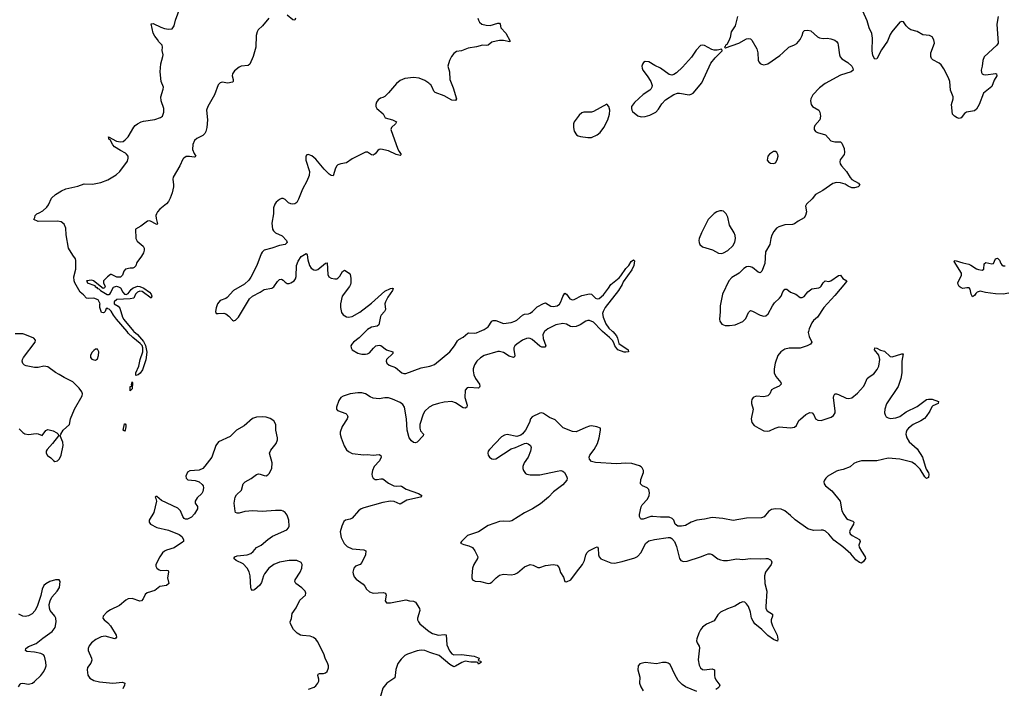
# Model space of a CAD drawing. Header units: inches. Extents: x 1694897 to 1849880, y 907231 to 1017944.
# Tile 21 of 171: x 1735717 to 1746002, y 936276 to 943255. Entities that reach past the tile are written whole.
import ezdxf

# ---------------------------------------------------------------- set-up
doc = ezdxf.new("R2010")
doc.units = ezdxf.units.IN
doc.header["$MEASUREMENT"] = 0
for name, color, linetype in [('B7933', 7, 'Continuous'), ('B7934', 7, 'Continuous'), ('B7943', 7, 'Continuous'), ('B7944', 7, 'Continuous')]:
    doc.layers.add(name, color=color, linetype=linetype)

msp = doc.modelspace()

# ---------------------------------------------------------------- linework, layer by layer
at = {"layer": 'B7933', "color": 6}
for points, elevation in [([(1735710, 938983), (1735750, 938945), (1735772, 938932), (1735810, 938924), (1735890, 938935), (1735910, 938934), (1735950, 938915), (1735990, 938966), (1736010, 938978), (1736065, 938965), (1736104, 938944), (1736117, 938930), (1736121, 938910), (1736058, 938830), (1736004, 938770), (1735994, 938750), (1735993, 938730), (1736008, 938708), (1736043, 938683), (1736070, 938653), (1736085, 938645), (1736110, 938650), (1736131, 938670), (1736150, 938710), (1736170, 938810), (1736167, 938847), (1736139, 938910), (1736145, 938930), (1736171, 938969), (1736236, 939030), (1736249, 939090), (1736290, 939189), (1736370, 939328), (1736373, 939350), (1736366, 939370), (1736338, 939410), (1736270, 939475), (1736180, 939520), (1736130, 939552), (1736090, 939572), (1736010, 939633), (1735970, 939640), (1735910, 939626), (1735870, 939626), (1735783, 939643), (1735768, 939650), (1735748, 939668), (1735742, 939690), (1735747, 939710), (1735758, 939730), (1735878, 939890), (1735881, 939910), (1735865, 939930), (1735770, 939971), (1735750, 939976), (1735670, 939977)], 700), ([(1736909, 940000), (1736947, 939970), (1737010, 939896), (1737030, 939853), (1737044, 939784), (1737036, 939704), (1736999, 939601), (1736975, 939565), (1736953, 939547), (1736930, 939542), (1736929, 939569), (1736960, 939640), (1736974, 939710), (1737002, 939790), (1737003, 939830), (1736995, 939855), (1736976, 939876), (1736898, 939938), (1736850, 939985), (1736838, 940000)], 600), ([(1739330, 940000), (1739264, 939936), (1739203, 939890), (1739186, 939870), (1739177, 939850), (1739178, 939830), (1739191, 939810), (1739250, 939773), (1739290, 939763), (1739330, 939763), (1739350, 939767), (1739370, 939779), (1739412, 939828), (1739438, 939850), (1739470, 939859), (1739490, 939854), (1739550, 939809), (1739614, 939790), (1739613, 939770), (1739550, 939710), (1739545, 939690), (1739551, 939670), (1739576, 939650), (1739644, 939624), (1739710, 939568), (1739730, 939561), (1739750, 939562), (1739910, 939623), (1740000, 939640)], 700), ([(1740000, 939213), (1739994, 939210), (1739950, 939170), (1739930, 939139), (1739897, 939030), (1739895, 938990), (1739905, 938965), (1739935, 938930), (1739933, 938910), (1739870, 938846), (1739850, 938837), (1739830, 938843), (1739810, 938859), (1739786, 938890), (1739763, 938970), (1739758, 939090), (1739735, 939210), (1739720, 939240), (1739690, 939261), (1739610, 939295), (1739570, 939307), (1739530, 939308), (1739470, 939298), (1739410, 939305), (1739378, 939318), (1739330, 939351), (1739290, 939362), (1739250, 939362), (1739170, 939349), (1739096, 939324), (1739070, 939310), (1739050, 939282), (1739025, 939210), (1739025, 939190), (1739036, 939176), (1739123, 939143), (1739135, 939135), (1739142, 939122), (1739144, 939110), (1739139, 939090), (1739086, 939010), (1739066, 938950), (1739066, 938930), (1739076, 938890), (1739106, 938806), (1739130, 938766), (1739150, 938747), (1739190, 938726), (1739310, 938714), (1739350, 938717), (1739410, 938711), (1739470, 938716), (1739488, 938708), (1739492, 938690), (1739476, 938650), (1739420, 938590), (1739402, 938550), (1739394, 938510), (1739397, 938490), (1739409, 938470), (1739430, 938457), (1739450, 938455), (1739490, 938464), (1739510, 938461), (1739570, 938418), (1739625, 938390), (1739650, 938386), (1739690, 938390), (1739705, 938385), (1739754, 938354), (1739882, 938310), (1739919, 938290), (1739903, 938270), (1739761, 938239), (1739690, 938198), (1739630, 938226), (1739590, 938229), (1739510, 938215), (1739310, 938160), (1739283, 938150), (1739255, 938130), (1739190, 938052), (1739170, 938040), (1739120, 938030), (1739103, 938017), (1739080, 937970), (1739065, 937910), (1739075, 937850), (1739106, 937786), (1739137, 937757), (1739190, 937732), (1739310, 937722), (1739331, 937710), (1739330, 937670), (1739292, 937588), (1739274, 937570), (1739226, 937550), (1739206, 937530), (1739198, 937490), (1739200, 937470), (1739210, 937441), (1739230, 937416), (1739304, 937364), (1739322, 937342), (1739340, 937310), (1739370, 937282), (1739410, 937270), (1739515, 937275), (1739539, 937270), (1739545, 937250), (1739534, 937190), (1739550, 937168), (1739590, 937168), (1739750, 937198), (1739790, 937188), (1739830, 937186), (1739850, 937177), (1739892, 937110), (1739898, 937090), (1739871, 937010), (1739873, 936990), (1739882, 936970), (1739898, 936950), (1739995, 936870), (1740000, 936867)], 700), ([(1738734, 936266), (1738793, 936287), (1738810, 936301), (1738832, 936330), (1738840, 936350), (1738840, 936370), (1738830, 936410), (1738835, 936425), (1738848, 936432), (1738890, 936432), (1738910, 936438), (1738927, 936453), (1738944, 936490), (1738943, 936510), (1738937, 936530), (1738908, 936590), (1738895, 936635), (1738826, 936766), (1738810, 936790), (1738787, 936807), (1738750, 936822), (1738670, 936827), (1738650, 936832), (1738614, 936850), (1738578, 936890), (1738546, 936950), (1738542, 936970), (1738555, 937005), (1738563, 937057), (1738605, 937115), (1738643, 937197), (1738702, 937250), (1738705, 937270), (1738698, 937290), (1738665, 937325), (1738601, 937370), (1738592, 937390), (1738594, 937410), (1738647, 937490), (1738665, 937530), (1738668, 937570), (1738657, 937590), (1738610, 937610), (1738530, 937610), (1738430, 937593), (1738370, 937567), (1738320, 937530), (1738273, 937470), (1738263, 937450), (1738241, 937379), (1738226, 937354), (1738170, 937303), (1738150, 937296), (1738135, 937315), (1738130, 937329), (1738123, 937450), (1738112, 937492), (1738094, 937530), (1738050, 937577), (1737979, 937610), (1737954, 937630), (1737965, 937650), (1737990, 937659), (1738092, 937668), (1738130, 937683), (1738156, 937704), (1738190, 937745), (1738238, 937770), (1738308, 937830), (1738356, 937864), (1738506, 937930), (1738523, 937950), (1738530, 937970), (1738529, 938030), (1738510, 938082), (1738490, 938110), (1738470, 938125), (1738451, 938131), (1738390, 938132), (1738250, 938122), (1738153, 938127), (1738070, 938120), (1738010, 938104), (1737990, 938103), (1737971, 938111), (1737966, 938126), (1737956, 938210), (1737966, 938270), (1737983, 938297), (1738034, 938346), (1738050, 938410), (1738071, 938430), (1738134, 938466), (1738190, 938508), (1738210, 938514), (1738230, 938512), (1738270, 938496), (1738290, 938494), (1738310, 938506), (1738321, 938519), (1738350, 938570), (1738353, 938630), (1738327, 938730), (1738339, 938761), (1738396, 938830), (1738411, 938870), (1738411, 938891), (1738392, 938970), (1738392, 939030), (1738370, 939067), (1738334, 939094), (1738290, 939108), (1738250, 939110), (1738190, 939106), (1738150, 939093), (1738063, 939017), (1737982, 938970), (1737914, 938906), (1737792, 938848), (1737764, 938810), (1737723, 938690), (1737650, 938594), (1737628, 938572), (1737590, 938553), (1737493, 938547), (1737468, 938532), (1737453, 938490), (1737454, 938470), (1737461, 938461), (1737474, 938454), (1737550, 938444), (1737590, 938430), (1737623, 938403), (1737632, 938390), (1737636, 938370), (1737629, 938331), (1737620, 938310), (1737570, 938265), (1737550, 938231), (1737550, 938210), (1737573, 938173), (1737575, 938150), (1737544, 938096), (1737510, 938061), (1737470, 938042), (1737450, 938043), (1737434, 938050), (1737420, 938070), (1737398, 938130), (1737370, 938158), (1737198, 938238), (1737150, 938279), (1737141, 938279), (1737132, 938270), (1737139, 938259), (1737144, 938230), (1737117, 938110), (1737070, 938030), (1737070, 938010), (1737084, 937990), (1737150, 937953), (1737270, 937928), (1737382, 937882), (1737410, 937861), (1737428, 937830), (1737427, 937810), (1737418, 937802), (1737330, 937742), (1737250, 937719), (1737230, 937709), (1737210, 937690), (1737181, 937650), (1737139, 937570), (1737139, 937550), (1737149, 937530), (1737172, 937512), (1737190, 937507), (1737250, 937511), (1737266, 937506), (1737271, 937490), (1737259, 937430), (1737274, 937370), (1737250, 937350), (1737182, 937338), (1737130, 937297), (1737048, 937272), (1737026, 937254), (1737005, 937210), (1736990, 937190), (1736970, 937187), (1736890, 937214), (1736850, 937210), (1736824, 937196), (1736759, 937141), (1736666, 937094), (1736628, 937070), (1736590, 937030), (1736585, 937010), (1736598, 936990), (1736638, 936958), (1736665, 936930), (1736723, 936830), (1736728, 936810), (1736721, 936799), (1736710, 936793), (1736610, 936820), (1736566, 936814), (1736513, 936787), (1736465, 936750), (1736441, 936719), (1736432, 936690), (1736433, 936670), (1736465, 936590), (1736469, 936570), (1736461, 936539), (1736426, 936494), (1736421, 936470), (1736430, 936414), (1736450, 936381), (1736490, 936358), (1736550, 936345), (1736690, 936330), (1736790, 936340), (1736814, 936330), (1736812, 936310), (1736793, 936270)], 700), ([(1735705, 936290), (1735722, 936318), (1735730, 936325), (1735750, 936331), (1735810, 936318), (1735850, 936330), (1735873, 936347), (1735936, 936410), (1735968, 936452), (1735986, 936490), (1735992, 936510), (1735990, 936550), (1735975, 936610), (1735966, 936626), (1735939, 936639), (1735870, 936654), (1735790, 936660), (1735779, 936670), (1735781, 936690), (1735807, 936713), (1735890, 936745), (1735959, 936801), (1736056, 936870), (1736086, 936910), (1736097, 936970), (1736093, 937010), (1736083, 937030), (1736036, 937090), (1736027, 937113), (1736023, 937150), (1736035, 937190), (1736054, 937226), (1736109, 937290), (1736133, 937330), (1736139, 937390), (1736130, 937410), (1736090, 937408), (1736030, 937391), (1735990, 937368), (1735970, 937348), (1735950, 937310), (1735936, 937244), (1735899, 937130), (1735876, 937084), (1735846, 937054), (1735807, 937033), (1735774, 937026), (1735750, 937028), (1735709, 937050)], 700), ([(1740000, 936650), (1739950, 936672), (1739910, 936676), (1739870, 936669), (1739766, 936634), (1739741, 936619), (1739700, 936580), (1739666, 936534), (1739647, 936473), (1739640, 936410), (1739634, 936386), (1739616, 936370), (1739551, 936329), (1739510, 936277), (1739481, 936179)], 700)]:
    msp.add_lwpolyline(points, dxfattribs=dict(at, elevation=elevation))
for points, elevation in [([(1736530, 939815), (1736510, 939815), (1736490, 939804), (1736470, 939781), (1736457, 939750), (1736458, 939730), (1736470, 939713), (1736490, 939704), (1736510, 939703), (1736530, 939716), (1736541, 939750), (1736544, 939790)], 700), ([(1736870, 939381), (1736870, 939426), (1736889, 939431), (1736884, 939444), (1736890, 939477), (1736895, 939470), (1736890, 939402)], 600), ([(1736810, 938960), (1736796, 938970), (1736810, 939038), (1736817, 939037), (1736825, 939025), (1736825, 939005), (1736819, 938970)], 600)]:
    msp.add_lwpolyline(points, close=True, dxfattribs=dict(at, elevation=elevation))
at = {"layer": 'B7934', "color": 6}
for points, elevation in [([(1736838, 940000), (1736727, 940130), (1736696, 940170), (1736672, 940212), (1736650, 940234), (1736638, 940238), (1736630, 940245), (1736620, 940240), (1736611, 940209), (1736600, 940200), (1736590, 940194), (1736570, 940199), (1736553, 940250), (1736554, 940286), (1736558, 940290), (1736535, 940330), (1736490, 940348), (1736434, 940346), (1736414, 940350), (1736384, 940384), (1736350, 940410), (1736292, 940510), (1736285, 940530), (1736283, 940570), (1736304, 940650), (1736303, 940743), (1736298, 940758), (1736270, 940796), (1736228, 940870), (1736203, 941010), (1736199, 941079), (1736181, 941121), (1736150, 941144), (1736113, 941153), (1735910, 941150), (1735864, 941170), (1735875, 941190), (1735879, 941210), (1735896, 941230), (1735921, 941239), (1735959, 941261), (1736001, 941299), (1736018, 941322), (1736050, 941394), (1736092, 941430), (1736154, 941470), (1736200, 941490), (1736323, 941517), (1736390, 941541), (1736478, 941538), (1736565, 941555), (1736637, 941583), (1736724, 941636), (1736763, 941670), (1736842, 941778), (1736850, 941810), (1736848, 941830), (1736833, 941853), (1736822, 941862), (1736768, 941890), (1736706, 941930), (1736689, 941950), (1736661, 942001), (1736649, 942010), (1736647, 942027), (1736643, 942030), (1736646, 942034), (1736728, 941988), (1736770, 941979), (1736796, 941984), (1736820, 942000), (1736849, 942031), (1736910, 942132), (1736923, 942150), (1736947, 942170), (1736986, 942190), (1737010, 942197), (1737130, 942212), (1737187, 942233), (1737210, 942250), (1737221, 942290), (1737221, 942330), (1737193, 942410), (1737190, 942450), (1737217, 942530), (1737219, 942550), (1737194, 942610), (1737184, 942710), (1737190, 942793), (1737213, 942870), (1737215, 942890), (1737206, 942934), (1737210, 942970), (1737204, 942990), (1737170, 943024), (1737157, 943050), (1737130, 943082), (1737110, 943116), (1737090, 943211), (1737110, 943216), (1737190, 943177), (1737230, 943165), (1737270, 943156), (1737310, 943161), (1737329, 943191), (1737343, 943250), (1737417, 943450)], 600), ([(1738320, 943270), (1738252, 943190), (1738209, 943151), (1738196, 943130), (1738187, 943090), (1738182, 942970), (1738154, 942870), (1738122, 942790), (1738104, 942776), (1738031, 942769), (1738010, 942761), (1737959, 942721), (1737938, 942690), (1737937, 942670), (1737948, 942630), (1737948, 942612), (1737938, 942602), (1737890, 942594), (1737830, 942602), (1737810, 942595), (1737790, 942574), (1737752, 942470), (1737682, 942350), (1737668, 942312), (1737679, 942210), (1737672, 942130), (1737660, 942090), (1737650, 942069), (1737630, 942047), (1737566, 942014), (1737544, 941996), (1737526, 941954), (1737522, 941902), (1737539, 941859), (1737556, 941830), (1737550, 941824), (1737538, 941822), (1737489, 941829), (1737454, 941826), (1737430, 941810), (1737422, 941798), (1737390, 941731), (1737320, 941610), (1737318, 941590), (1737325, 941530), (1737323, 941510), (1737310, 941449), (1737290, 941393), (1737270, 941357), (1737250, 941332), (1737182, 941278), (1737155, 941250), (1737144, 941230), (1737139, 941210), (1737141, 941181), (1737155, 941125), (1737150, 941116), (1737076, 941156), (1737050, 941153), (1736981, 941099), (1736928, 941070), (1736930, 940970), (1736944, 940944), (1737008, 940890), (1737016, 940870), (1737016, 940850), (1737010, 940822), (1736990, 940786), (1736940, 940720), (1736930, 940686), (1736914, 940670), (1736897, 940663), (1736870, 940662), (1736822, 940650), (1736805, 940630), (1736792, 940590), (1736770, 940568), (1736733, 940567), (1736675, 940595), (1736666, 940594), (1736634, 940570), (1736592, 940530), (1736591, 940510), (1736611, 940470), (1736604, 940456), (1736590, 940449), (1736486, 940530), (1736470, 940535), (1736414, 940530), (1736422, 940522), (1736423, 940510), (1736501, 940481), (1736505, 940470), (1736521, 940461), (1736528, 940450), (1736545, 940445), (1736559, 940430), (1736630, 940386), (1736650, 940386), (1736658, 940390), (1736670, 940408), (1736681, 940439), (1736698, 940462), (1736727, 940473), (1736750, 940467), (1736770, 940456), (1736794, 940410), (1736810, 940392), (1736818, 940390), (1736830, 940388), (1736850, 940399), (1736881, 940439), (1736902, 940458), (1736950, 940474), (1736971, 940471), (1737014, 940454), (1737071, 940411), (1737089, 940390), (1737098, 940370), (1737091, 940349), (1736997, 940417), (1736970, 940420), (1736948, 940412), (1736928, 940392), (1736908, 940350), (1736870, 940340), (1736730, 940333), (1736703, 940310), (1736702, 940290), (1736745, 940265), (1736764, 940244), (1736789, 940150), (1736806, 940126), (1736904, 940004), (1736909, 940000)], 600), ([(1738596, 943270), (1738591, 943249), (1738570, 943254), (1738510, 943302)], 600), ([(1740000, 942584), (1739990, 942594), (1739950, 942622), (1739890, 942646), (1739830, 942652), (1739740, 942640), (1739690, 942619), (1739651, 942589), (1739570, 942491), (1739530, 942454), (1739510, 942442), (1739484, 942436), (1739460, 942420), (1739444, 942396), (1739438, 942370), (1739438, 942350), (1739448, 942328), (1739513, 942273), (1739533, 942230), (1739610, 942210), (1739651, 942190), (1739644, 942170), (1739602, 942130), (1739592, 942110), (1739665, 941905), (1739679, 941879), (1739701, 941850), (1739690, 941837), (1739650, 941848), (1739570, 941885), (1739490, 941904), (1739470, 941900), (1739457, 941890), (1739430, 941855), (1739410, 941840), (1739390, 941844), (1739350, 941872), (1739330, 941872), (1739190, 941802), (1739130, 941761), (1739070, 941751), (1739041, 941739), (1739030, 941729), (1739016, 941704), (1738990, 941627), (1738970, 941628), (1738950, 941643), (1738896, 941696), (1738810, 941798), (1738770, 941835), (1738730, 941849), (1738716, 941844), (1738707, 941830), (1738706, 941790), (1738744, 941670), (1738740, 941630), (1738716, 941570), (1738672, 941488), (1738630, 941381), (1738612, 941348), (1738590, 941332), (1738570, 941329), (1738550, 941333), (1738525, 941345), (1738490, 941378), (1738470, 941388), (1738450, 941388), (1738430, 941380), (1738395, 941350), (1738381, 941330), (1738367, 941290), (1738369, 941230), (1738351, 941130), (1738358, 941070), (1738367, 941050), (1738389, 941030), (1738458, 940998), (1738503, 940950), (1738512, 940928), (1738490, 940910), (1738430, 940900), (1738350, 940872), (1738269, 940850), (1738250, 940830), (1738239, 940810), (1738193, 940690), (1738132, 940568), (1738110, 940536), (1738065, 940495), (1737950, 940428), (1737884, 940356), (1737870, 940346), (1737810, 940325), (1737782, 940290), (1737768, 940248), (1737763, 940210), (1737770, 940190), (1737790, 940187), (1737848, 940192), (1737870, 940185), (1737901, 940161), (1737939, 940119), (1737950, 940113), (1737970, 940118), (1738004, 940150), (1738118, 940342), (1738149, 940371), (1738230, 940412), (1738270, 940438), (1738350, 940452), (1738373, 940467), (1738410, 940521), (1738430, 940542), (1738450, 940547), (1738470, 940538), (1738490, 940515), (1738510, 940502), (1738530, 940502), (1738550, 940507), (1738583, 940530), (1738596, 940550), (1738605, 940575), (1738609, 940690), (1738624, 940736), (1738657, 940783), (1738710, 940816), (1738721, 940801), (1738726, 940750), (1738745, 940690), (1738763, 940663), (1738790, 940643), (1738810, 940641), (1738830, 940647), (1738910, 940714), (1738930, 940716), (1738934, 940594), (1738946, 940570), (1738970, 940556), (1739010, 940550), (1739030, 940552), (1739041, 940559), (1739061, 940579), (1739090, 940626), (1739110, 940640), (1739157, 940610), (1739170, 940596), (1739177, 940557), (1739176, 940510), (1739171, 940490), (1739161, 940470), (1739086, 940370), (1739068, 940290), (1739067, 940250), (1739079, 940199), (1739095, 940175), (1739130, 940155), (1739150, 940150), (1739190, 940158), (1739270, 940204), (1739390, 940295), (1739530, 940421), (1739590, 940450), (1739610, 940454), (1739618, 940450), (1739611, 940430), (1739562, 940358), (1739537, 940310), (1739532, 940290), (1739538, 940230), (1739528, 940210), (1739491, 940170), (1739484, 940156), (1739468, 940070), (1739450, 940055), (1739390, 940046), (1739350, 940020), (1739330, 940000)], 700)]:
    msp.add_lwpolyline(points, dxfattribs=dict(at, elevation=elevation))
at = {"layer": 'B7943', "color": 6}
for points, elevation in [([(1741198, 940000), (1741183, 939970), (1741186, 939926), (1741213, 939850), (1741202, 939838), (1741170, 939836), (1741150, 939848), (1741070, 939918), (1741050, 939928), (1741030, 939931), (1741010, 939927), (1740968, 939910), (1740908, 939870), (1740888, 939850), (1740880, 939830), (1740878, 939810), (1740890, 939750), (1740885, 939735), (1740874, 939730), (1740830, 939744), (1740770, 939781), (1740730, 939792), (1740710, 939791), (1740570, 939751), (1740530, 939727), (1740492, 939690), (1740469, 939651), (1740455, 939610), (1740453, 939590), (1740461, 939550), (1740477, 939510), (1740519, 939450), (1740522, 939430), (1740519, 939421), (1740510, 939408), (1740410, 939416), (1740390, 939412), (1740371, 939390), (1740368, 939310), (1740390, 939230), (1740389, 939210), (1740370, 939201), (1740350, 939205), (1740270, 939255), (1740230, 939269), (1740150, 939262), (1740090, 939248), (1740032, 939230), (1740000, 939213)], 700), ([(1740000, 939640), (1740010, 939642), (1740050, 939657), (1740210, 939790), (1740260, 939850), (1740290, 939903), (1740303, 939917), (1740350, 939940), (1740397, 939983), (1740410, 939987), (1740470, 939983), (1740490, 939987), (1740519, 940000)], 700), ([(1743957, 940000), (1743954, 939990), (1743962, 939950), (1743991, 939890), (1743978, 939870), (1743942, 939850), (1743870, 939826), (1743754, 939826), (1743710, 939816), (1743669, 939790), (1743636, 939750), (1743607, 939670), (1743598, 939610), (1743599, 939570), (1743616, 939530), (1743668, 939470), (1743672, 939450), (1743651, 939429), (1743594, 939406), (1743570, 939391), (1743553, 939350), (1743532, 939328), (1743490, 939320), (1743410, 939324), (1743379, 939310), (1743366, 939290), (1743360, 939270), (1743360, 939250), (1743377, 939190), (1743359, 939090), (1743365, 939050), (1743390, 939020), (1743438, 938990), (1743490, 938964), (1743530, 938959), (1743550, 938964), (1743607, 938993), (1743650, 939005), (1743770, 938996), (1743810, 939003), (1743830, 939021), (1743857, 939070), (1743873, 939087), (1743930, 939133), (1743970, 939155), (1743995, 939150), (1744011, 939131), (1744030, 939090), (1744054, 939074), (1744090, 939073), (1744192, 939108), (1744216, 939124), (1744234, 939150), (1744236, 939170), (1744219, 939310), (1744221, 939330), (1744230, 939349), (1744250, 939349), (1744270, 939342), (1744350, 939304), (1744379, 939301), (1744410, 939308), (1744470, 939357), (1744530, 939428), (1744544, 939450), (1744571, 939510), (1744590, 939529), (1744640, 939560), (1744675, 939605), (1744690, 939640), (1744703, 939710), (1744692, 939752), (1744645, 939810), (1744650, 939830), (1744670, 939826), (1744707, 939807), (1744750, 939794), (1744810, 939738), (1744830, 939736), (1744930, 939769), (1744946, 939766), (1744932, 939690), (1744933, 939570), (1744922, 939510), (1744892, 939428), (1744770, 939247), (1744753, 939190), (1744752, 939150), (1744757, 939130), (1744769, 939110), (1744790, 939098), (1744814, 939094), (1744870, 939100), (1744910, 939115), (1744977, 939163), (1745090, 939219), (1745190, 939291), (1745210, 939295), (1745250, 939294), (1745314, 939270), (1745311, 939250), (1745255, 939225), (1745244, 939216), (1745225, 939170), (1745187, 939113), (1745167, 939093), (1745130, 939068), (1745051, 939030), (1745002, 938990), (1744985, 938970), (1744976, 938950), (1744973, 938930), (1744985, 938890), (1745009, 938850), (1745090, 938777), (1745147, 938690), (1745174, 938594), (1745185, 938565), (1745210, 938527), (1745215, 938510), (1745210, 938476), (1745190, 938466), (1745170, 938485), (1745123, 938563), (1745073, 938613), (1745036, 938636), (1744912, 938668), (1744790, 938679), (1744670, 938650), (1744511, 938649), (1744462, 938638), (1744430, 938624), (1744390, 938588), (1744320, 938560), (1744270, 938550), (1744250, 938542), (1744160, 938490), (1744136, 938470), (1744122, 938450), (1744117, 938430), (1744121, 938410), (1744135, 938390), (1744199, 938339), (1744287, 938230), (1744303, 938130), (1744324, 938090), (1744355, 938050), (1744370, 938038), (1744421, 938021), (1744431, 938011), (1744425, 937990), (1744390, 937930), (1744385, 937910), (1744392, 937890), (1744412, 937872), (1744490, 937830), (1744495, 937810), (1744482, 937770), (1744487, 937750), (1744509, 937709), (1744549, 937650), (1744553, 937630), (1744530, 937599), (1744510, 937584), (1744490, 937588), (1744450, 937616), (1744399, 937679), (1744314, 937754), (1744221, 937821), (1744170, 937884), (1744135, 937915), (1744110, 937926), (1744090, 937927), (1744010, 937923), (1743950, 937941), (1743816, 938036), (1743770, 938080), (1743710, 938127), (1743670, 938145), (1743610, 938150), (1743570, 938141), (1743540, 938120), (1743493, 938067), (1743466, 938054), (1743310, 938052), (1743170, 938028), (1743062, 938050), (1742950, 938059), (1742870, 938042), (1742790, 938033), (1742730, 938009), (1742670, 937977), (1742630, 937967), (1742593, 937970), (1742578, 937978), (1742565, 937990), (1742548, 938030), (1742532, 938050), (1742501, 938061), (1742410, 938063), (1742330, 938071), (1742310, 938068), (1742230, 938040), (1742210, 938042), (1742201, 938050), (1742192, 938070), (1742190, 938090), (1742207, 938170), (1742220, 938190), (1742276, 938250), (1742292, 938290), (1742296, 938316), (1742290, 938350), (1742280, 938360), (1742270, 938370), (1742224, 938390), (1742203, 938410), (1742204, 938456), (1742232, 938530), (1742232, 938550), (1742219, 938579), (1742209, 938589), (1742190, 938598), (1742110, 938623), (1742050, 938626), (1741950, 938619), (1741730, 938632), (1741690, 938643), (1741668, 938668), (1741666, 938690), (1741674, 938710), (1741719, 938770), (1741752, 938830), (1741769, 938890), (1741783, 938970), (1741782, 938990), (1741747, 939007), (1741690, 939015), (1741670, 939014), (1741630, 939000), (1741530, 938954), (1741490, 938956), (1741395, 938995), (1741310, 939077), (1741250, 939104), (1741190, 939145), (1741170, 939151), (1741150, 939148), (1741070, 939110), (1741052, 939088), (1741041, 939050), (1740999, 938970), (1740970, 938933), (1740950, 938918), (1740910, 938906), (1740810, 938925), (1740781, 938919), (1740750, 938901), (1740624, 938770), (1740610, 938750), (1740606, 938730), (1740612, 938710), (1740624, 938690), (1740650, 938670), (1740670, 938669), (1740690, 938673), (1740850, 938775), (1740895, 938790), (1740990, 938832), (1741010, 938834), (1741029, 938829), (1741053, 938810), (1741058, 938790), (1741054, 938750), (1741028, 938690), (1740987, 938630), (1740971, 938590), (1740971, 938570), (1740978, 938550), (1741000, 938520), (1741014, 938510), (1741050, 938503), (1741150, 938505), (1741330, 938544), (1741370, 938548), (1741390, 938543), (1741409, 938529), (1741429, 938489), (1741434, 938470), (1741432, 938450), (1741390, 938399), (1741292, 938328), (1741242, 938270), (1741157, 938203), (1741072, 938148), (1740990, 938109), (1740856, 938024), (1740830, 938018), (1740770, 938022), (1740730, 938019), (1740610, 937976), (1740510, 937908), (1740393, 937870), (1740331, 937810), (1740321, 937790), (1740356, 937776), (1740410, 937764), (1740445, 937745), (1740472, 937712), (1740501, 937650), (1740499, 937630), (1740462, 937570), (1740447, 937530), (1740438, 937450), (1740439, 937430), (1740448, 937408), (1740473, 937393), (1740530, 937390), (1740610, 937369), (1740630, 937372), (1740650, 937383), (1740693, 937430), (1740730, 937456), (1740770, 937467), (1740850, 937459), (1740890, 937467), (1740917, 937483), (1740990, 937545), (1741050, 937568), (1741082, 937562), (1741130, 937537), (1741150, 937538), (1741210, 937557), (1741290, 937570), (1741330, 937561), (1741353, 937533), (1741365, 937485), (1741396, 937436), (1741410, 937391), (1741430, 937388), (1741475, 937410), (1741532, 937490), (1741597, 937570), (1741616, 937610), (1741630, 937670), (1741645, 937695), (1741661, 937710), (1741730, 937746), (1741750, 937752), (1741759, 937739), (1741764, 937670), (1741770, 937650), (1741788, 937628), (1741890, 937586), (1741930, 937582), (1742010, 937599), (1742141, 937639), (1742170, 937653), (1742210, 937695), (1742254, 937786), (1742270, 937803), (1742290, 937815), (1742349, 937831), (1742490, 937852), (1742511, 937851), (1742530, 937841), (1742556, 937810), (1742578, 937758), (1742608, 937630), (1742624, 937610), (1742650, 937599), (1742690, 937602), (1742830, 937648), (1742890, 937673), (1742910, 937680), (1742930, 937680), (1742950, 937672), (1743010, 937629), (1743037, 937617), (1743070, 937610), (1743110, 937609), (1743209, 937629), (1743270, 937619), (1743350, 937631), (1743450, 937626), (1743510, 937632), (1743531, 937630), (1743558, 937618), (1743567, 937610), (1743572, 937592), (1743566, 937570), (1743509, 937490), (1743498, 937450), (1743501, 937370), (1743520, 937290), (1743510, 937130), (1743512, 937110), (1743524, 937084), (1743581, 937050), (1743581, 937030), (1743568, 936990), (1743568, 936970), (1743581, 936930), (1743630, 936830), (1743637, 936790), (1743631, 936769), (1743590, 936787), (1743530, 936829), (1743470, 936890), (1743396, 936950), (1743377, 936977), (1743361, 937010), (1743349, 937070), (1743329, 937130), (1743310, 937158), (1743290, 937174), (1743270, 937179), (1743241, 937170), (1743186, 937134), (1743110, 937106), (1743037, 937070), (1743010, 937044), (1742970, 936980), (1742890, 936944), (1742850, 936915), (1742830, 936888), (1742811, 936850), (1742790, 936793), (1742787, 936770), (1742793, 936750), (1742815, 936715), (1742818, 936698), (1742805, 936575), (1742816, 936516), (1742830, 936489), (1742850, 936474), (1742868, 936468), (1742950, 936479), (1742974, 936470), (1742973, 936410), (1742977, 936390), (1742990, 936364), (1743031, 936310), (1743025, 936290), (1743010, 936277), (1742990, 936265)], 800), ([(1741911, 940000), (1741950, 939956), (1741962, 939930), (1741974, 939874), (1742072, 939810), (1742076, 939790), (1742050, 939784), (1742030, 939786), (1741964, 939810), (1741933, 939850), (1741922, 939882), (1741908, 939908), (1741879, 939939), (1741805, 940000)], 700), ([(1740000, 936867), (1740030, 936849), (1740090, 936830), (1740150, 936838), (1740173, 936833), (1740179, 936730), (1740207, 936667), (1740230, 936635), (1740250, 936625), (1740330, 936630), (1740463, 936610), (1740516, 936590), (1740505, 936565), (1740530, 936559), (1740541, 936550), (1740510, 936529), (1740504, 936544), (1740490, 936550), (1740430, 936548), (1740370, 936558), (1740335, 936545), (1740270, 936507), (1740250, 936501), (1740210, 936525), (1740097, 936617), (1740010, 936646), (1740000, 936650)], 700), ([(1742790, 936243), (1742672, 936292), (1742636, 936316), (1742596, 936356), (1742559, 936419), (1742510, 936525), (1742490, 936540), (1742470, 936545), (1742430, 936546), (1742370, 936532), (1742250, 936546), (1742193, 936530), (1742177, 936510), (1742173, 936470), (1742194, 936394), (1742192, 936330), (1742206, 936290), (1742229, 936249)], 800)]:
    msp.add_lwpolyline(points, dxfattribs=dict(at, elevation=elevation))
at = {"layer": 'B7944', "color": 6}
for points, elevation in [([(1740502, 943270), (1740509, 943250), (1740521, 943230), (1740544, 943210), (1740590, 943197), (1740630, 943196), (1740710, 943220), (1740730, 943218), (1740736, 943210), (1740741, 943170), (1740794, 943114), (1740841, 943030), (1740836, 943024), (1740770, 943038), (1740730, 943039), (1740693, 943033), (1740650, 943021), (1740610, 942988), (1740590, 942985), (1740550, 942991), (1740490, 942972), (1740401, 942959), (1740330, 942932), (1740278, 942922), (1740250, 942904), (1740226, 942870), (1740206, 942830), (1740190, 942770), (1740205, 942710), (1740209, 942630), (1740244, 942544), (1740281, 942430), (1740268, 942412), (1740230, 942414), (1740150, 942459), (1740056, 942496), (1740043, 942510), (1740027, 942550), (1740010, 942574), (1740000, 942584)], 700), ([(1743216, 943290), (1743190, 943193), (1743147, 943130), (1743139, 943070), (1743124, 943036), (1743102, 942998), (1743091, 942990), (1743086, 942974), (1743078, 942970), (1743090, 942963), (1743230, 943012), (1743310, 943054), (1743330, 943059), (1743350, 943056), (1743363, 943043), (1743418, 942950), (1743427, 942910), (1743430, 942832), (1743437, 942817), (1743450, 942799), (1743464, 942790), (1743490, 942783), (1743530, 942793), (1743657, 942883), (1743690, 942909), (1743750, 942969), (1743810, 942993), (1743833, 943007), (1743870, 943050), (1743889, 943090), (1743900, 943130), (1743916, 943144), (1743950, 943147), (1743980, 943140), (1744050, 943076), (1744070, 943065), (1744110, 943060), (1744150, 943062), (1744190, 943056), (1744230, 943041), (1744250, 943027), (1744262, 943010), (1744268, 942990), (1744281, 942890), (1744288, 942868), (1744306, 942846), (1744367, 942807), (1744409, 942770), (1744421, 942750), (1744422, 942730), (1744403, 942710), (1744290, 942676), (1744130, 942588), (1744070, 942544), (1744000, 942470), (1743982, 942430), (1743979, 942410), (1743985, 942370), (1743999, 942350), (1744064, 942310), (1744074, 942290), (1744081, 942250), (1744075, 942210), (1744024, 942150), (1744016, 942130), (1744016, 942110), (1744028, 942090), (1744050, 942077), (1744133, 942053), (1744191, 941990), (1744230, 941979), (1744290, 941980), (1744306, 941966), (1744329, 941911), (1744334, 941870), (1744330, 941849), (1744286, 941794), (1744283, 941770), (1744288, 941750), (1744300, 941730), (1744352, 941672), (1744390, 941609), (1744410, 941589), (1744479, 941550), (1744492, 941528), (1744476, 941510), (1744438, 941502), (1744410, 941502), (1744370, 941519), (1744338, 941538), (1744290, 941553), (1744250, 941557), (1744210, 941545), (1744106, 941474), (1744029, 941431), (1743994, 941386), (1743935, 941330), (1743926, 941310), (1743934, 941250), (1743924, 941210), (1743912, 941188), (1743850, 941154), (1743810, 941125), (1743790, 941118), (1743710, 941115), (1743646, 941094), (1743621, 941079), (1743594, 941046), (1743573, 941007), (1743562, 940970), (1743552, 940910), (1743508, 940832), (1743500, 940710), (1743468, 940630), (1743450, 940614), (1743430, 940620), (1743370, 940668), (1743350, 940677), (1743330, 940680), (1743310, 940677), (1743281, 940659), (1743232, 940610), (1743156, 940564), (1743125, 940530), (1743057, 940390), (1743033, 940270), (1743033, 940207), (1743026, 940130), (1743030, 940107), (1743050, 940078), (1743085, 940065), (1743130, 940064), (1743190, 940071), (1743270, 940105), (1743303, 940137), (1743330, 940200), (1743350, 940219), (1743370, 940214), (1743450, 940171), (1743490, 940161), (1743510, 940163), (1743536, 940184), (1743580, 940270), (1743600, 940300), (1743652, 940348), (1743670, 940370), (1743690, 940416), (1743710, 940443), (1743730, 940442), (1743770, 940410), (1743824, 940390), (1743870, 940357), (1743890, 940357), (1743910, 940366), (1743950, 940416), (1743990, 940446), (1744063, 940457), (1744077, 940463), (1744090, 940473), (1744111, 940510), (1744130, 940529), (1744170, 940524), (1744190, 940531), (1744270, 940585), (1744290, 940589), (1744315, 940555), (1744356, 940530), (1744344, 940510), (1744230, 940377), (1744115, 940250), (1744051, 940149), (1744010, 940115), (1743992, 940090), (1743964, 940030), (1743957, 940000)], 800), ([(1745938, 943290), (1745925, 943210), (1745936, 943010), (1745925, 942990), (1745793, 942867), (1745777, 942830), (1745769, 942770), (1745759, 942730), (1745763, 942703), (1745770, 942690), (1745784, 942684), (1745810, 942681), (1745910, 942693), (1745919, 942690), (1745924, 942670), (1745897, 942623), (1745870, 942558), (1745786, 942490), (1745740, 942370), (1745710, 942320), (1745690, 942305), (1745606, 942290), (1745585, 942275), (1745550, 942232), (1745530, 942224), (1745510, 942231), (1745480, 942250), (1745461, 942270), (1745449, 942370), (1745467, 942430), (1745466, 942450), (1745440, 942520), (1745432, 942610), (1745419, 942650), (1745370, 942743), (1745343, 942783), (1745323, 942803), (1745255, 942835), (1745242, 942850), (1745234, 942870), (1745236, 942910), (1745271, 943010), (1745266, 943046), (1745250, 943075), (1745219, 943090), (1745150, 943099), (1745090, 943131), (1745026, 943150), (1745003, 943163), (1744976, 943190), (1744950, 943233), (1744930, 943238), (1744910, 943229), (1744828, 943130), (1744810, 943102), (1744780, 943030), (1744718, 942942), (1744670, 942848), (1744650, 942844), (1744630, 942880), (1744622, 942930), (1744624, 943064), (1744617, 943110), (1744591, 943171), (1744570, 943243), (1744524, 943344)], 800), ([(1740519, 940000), (1740570, 940023), (1740609, 940051), (1740650, 940108), (1740664, 940116), (1740690, 940114), (1740770, 940084), (1740850, 940095), (1740890, 940107), (1740910, 940119), (1740970, 940172), (1740990, 940180), (1741030, 940184), (1741050, 940193), (1741075, 940210), (1741123, 940257), (1741190, 940294), (1741210, 940299), (1741266, 940266), (1741290, 940260), (1741330, 940269), (1741354, 940286), (1741371, 940309), (1741390, 940366), (1741410, 940400), (1741430, 940392), (1741445, 940365), (1741463, 940343), (1741490, 940332), (1741510, 940336), (1741590, 940377), (1741670, 940395), (1741691, 940391), (1741730, 940350), (1741750, 940341), (1741770, 940346), (1741815, 940385), (1741867, 940453), (1741890, 940490), (1741978, 940562), (1741997, 940583), (1742050, 940657), (1742081, 940690), (1742104, 940730), (1742130, 940748), (1742139, 940739), (1742133, 940690), (1742110, 940645), (1742022, 940518), (1742010, 940492), (1741971, 940430), (1741833, 940250), (1741811, 940210), (1741806, 940190), (1741811, 940150), (1741841, 940081), (1741870, 940034), (1741910, 940001), (1741911, 940000)], 700), ([(1746050, 940401), (1745990, 940392), (1745910, 940393), (1745807, 940407), (1745750, 940420), (1745718, 940410), (1745703, 940397), (1745690, 940375), (1745670, 940364), (1745657, 940390), (1745644, 940444), (1745635, 940455), (1745610, 940457), (1745569, 940450), (1745550, 940456), (1745531, 940470), (1745520, 940490), (1745518, 940510), (1745554, 940590), (1745556, 940610), (1745478, 940730), (1745482, 940738), (1745490, 940742), (1745570, 940716), (1745630, 940703), (1745653, 940693), (1745710, 940655), (1745733, 940647), (1745770, 940642), (1745789, 940651), (1745792, 940708), (1745810, 940722), (1745870, 940706), (1745890, 940710), (1745910, 940758), (1745930, 940766), (1745950, 940745), (1745965, 940710), (1745976, 940696), (1745990, 940686), (1746010, 940686)], 800), ([(1741805, 940000), (1741790, 940013), (1741710, 940097), (1741670, 940117), (1741650, 940117), (1741630, 940110), (1741570, 940070), (1741530, 940052), (1741490, 940049), (1741472, 940052), (1741430, 940076), (1741390, 940085), (1741317, 940070), (1741232, 940030), (1741199, 940001), (1741198, 940000)], 700)]:
    msp.add_lwpolyline(points, dxfattribs=dict(at, elevation=elevation))
at = {"layer": 'B7944', "color": 6, "elevation": 800}
for points in [[(1742850, 942991), (1742830, 942985), (1742783, 942937), (1742736, 942864), (1742641, 942759), (1742578, 942702), (1742550, 942683), (1742530, 942677), (1742502, 942682), (1742410, 942749), (1742350, 942778), (1742290, 942817), (1742250, 942820), (1742234, 942810), (1742221, 942790), (1742217, 942770), (1742219, 942750), (1742226, 942730), (1742271, 942671), (1742309, 942610), (1742323, 942570), (1742321, 942550), (1742310, 942530), (1742300, 942520), (1742230, 942476), (1742140, 942390), (1742109, 942350), (1742107, 942330), (1742110, 942310), (1742118, 942298), (1742172, 942252), (1742210, 942240), (1742250, 942246), (1742300, 942260), (1742361, 942290), (1742390, 942322), (1742424, 942376), (1742461, 942419), (1742550, 942476), (1742589, 942489), (1742610, 942490), (1742710, 942472), (1742730, 942477), (1742750, 942490), (1742842, 942598), (1742937, 942803), (1742981, 942859), (1743055, 942930), (1743050, 942948), (1743002, 942938), (1742970, 942938), (1742945, 942945), (1742870, 942986)], [(1741850, 942374), (1741710, 942296), (1741690, 942291), (1741610, 942291), (1741590, 942283), (1741562, 942258), (1741509, 942190), (1741502, 942170), (1741500, 942130), (1741510, 942093), (1741533, 942053), (1741550, 942043), (1741575, 942035), (1741650, 942025), (1741690, 942027), (1741750, 942055), (1741781, 942079), (1741817, 942130), (1741861, 942210), (1741878, 942270), (1741880, 942310), (1741870, 942349)], [(1743610, 941878), (1743590, 941878), (1743550, 941853), (1743532, 941830), (1743526, 941790), (1743537, 941770), (1743559, 941759), (1743590, 941755), (1743610, 941763), (1743630, 941791), (1743638, 941830), (1743635, 941850), (1743624, 941870)], [(1743050, 941261), (1743030, 941260), (1742998, 941250), (1742970, 941232), (1742910, 941170), (1742838, 941030), (1742814, 940970), (1742811, 940950), (1742813, 940930), (1742822, 940910), (1742850, 940886), (1742953, 940853), (1743018, 940818), (1743050, 940816), (1743070, 940821), (1743114, 940846), (1743165, 940895), (1743188, 940932), (1743195, 940970), (1743190, 941003), (1743180, 941030), (1743131, 941110), (1743113, 941193), (1743096, 941230), (1743070, 941256)]]:
    msp.add_lwpolyline(points, close=True, dxfattribs=at)

doc.saveas('drawing.dxf')
